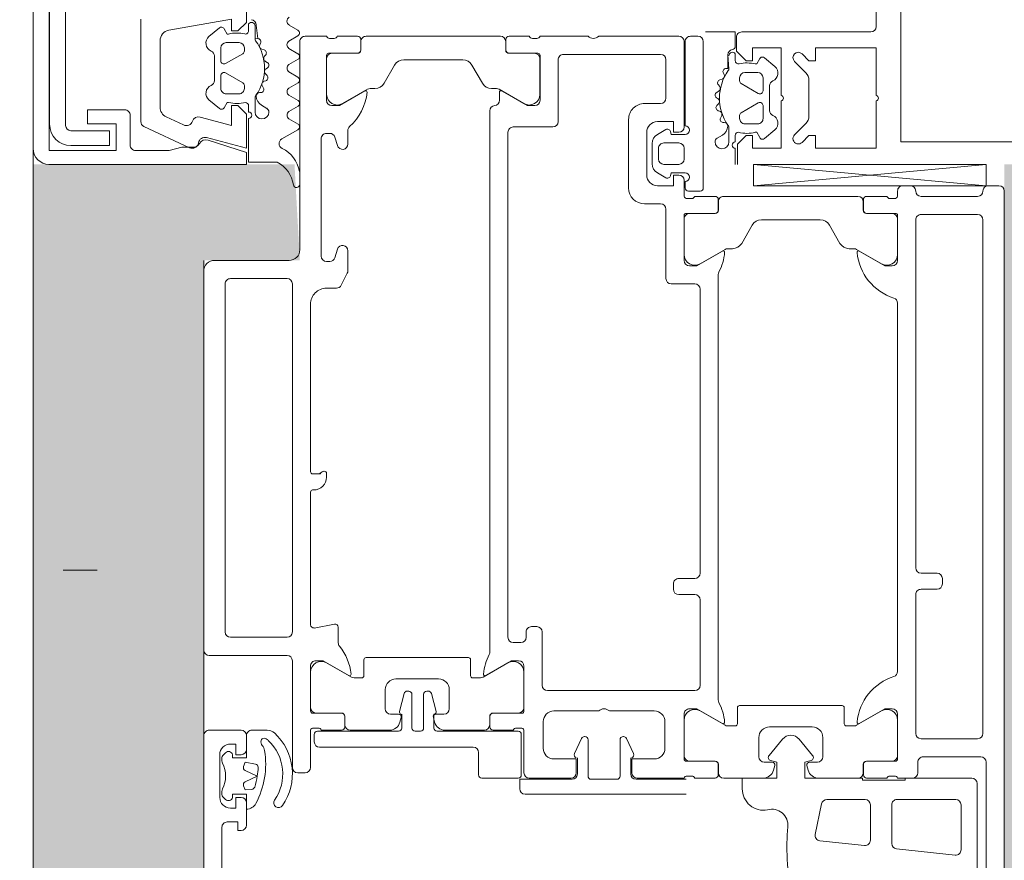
# Model space of a CAD drawing. Header units: millimetres. Extents: x 56389 to 130899, y 36187 to 101460.
# Tile 76 of 134: x 60380 to 60473, y 56264 to 56343. Entities that reach past the tile are written whole.
import ezdxf

# ---------------------------------------------------------------- set-up
doc = ezdxf.new("R2010")
doc.units = ezdxf.units.MM
doc.linetypes.add('ADSK_Штрих', pattern=[3, 2, -1])
doc.linetypes.add('Штрих', pattern=[6.35, 3.175, -3.175])
for name, color, linetype, lineweight in [('Двери', 7, 'Continuous', 9), ('Импосты витража', 7, 'Continuous', 9), ('Обобщенные модели', 7, 'Continuous', 9), ('Штриховка поверхностей', 7, 'Continuous', 9), ('Элементы узлов', 7, 'Continuous', 9)]:
    doc.layers.add(name, color=color, linetype=linetype, lineweight=lineweight)
doc.layers.add('Невидимые линии', color=5, linetype='ADSK_Штрих', lineweight=18, true_color=0x0000ff)

# ---------------------------------------------------------------- blocks, each defined once
blk = doc.blocks.new('АРФ_Дверь_Из_02 - Потолна с минимумом 1000-3843484-ВКК_01_К4_З_ЭОМ_кабель_')
at = {"layer": 'Двери', "color": 254, "true_color": 0xcccccc}
for p, q in [((-988, 64.5), (-988, 65.5)), ((-987.5, 66), (-912.5, 66)), ((-988.002, 42.489), (-990, 64.302)), ((-936.7, 64), (-984.8, 64)), ((-934.5, 63.8), (-934.5, 58.4)), ((-921.1, 64.3), (-934, 64.3)), ((-987, 58.2), (-987, 63.5)), ((-985.3, 63.5), (-985.3, 58.2)), ((-936.2, 58.2), (-936.2, 63.5)), ((-923.5, 63.45), (-932, 63.45)), ((-930, 61.95), (-925.801, 61.95)), ((-930.5, 55.95), (-930.5, 61.45)), ((-925.304, 61.398), (-925.882, 55.898)), ((-951.2, 60.2), (-950.7, 60.2)), ((-951.7, 58.2), (-951.7, 59.7)), ((-950.2, 59.7), (-950.2, 58.2)), ((-988, 56.5), (-988, 57.2)), ((-984.8, 57.7), (-952.2, 57.7)), ((-949.7, 57.7), (-936.7, 57.7)), ((-934, 57.9), (-933, 57.9)), ((-932.5, 57.4), (-932.5, 56)), ((-987, 56), (-987.5, 56)), ((-986.8, 55.283), (-986.8, 55.717)), ((-985.41, 55.8), (-985.41, 53.1)), ((-985.4, 53.09), (-985.4, 55.49)), ((-981, 56), (-985.21, 56)), ((-984.9, 55.99), (-981.557, 55.99)), ((-942.5, 56), (-977, 56)), ((-934.29, 56), (-938.5, 56)), ((-937.943, 55.99), (-934.6, 55.99)), ((-934.1, 55.49), (-934.1, 53.09)), ((-934.09, 53.1), (-934.09, 55.8)), ((-932.7, 55.717), (-932.7, 55.283)), ((-926.379, 55.45), (-930, 55.45)), ((-987, 53.1), (-987, 55)), ((-980.691, 54.49), (-982.033, 52.165)), ((-937.467, 52.165), (-938.809, 54.49)), ((-932.5, 55), (-932.5, 53.1)), ((-985.71, 52.8), (-986.7, 52.8)), ((-986.5, 52.79), (-985.7, 52.79)), ((-933.8, 52.79), (-933, 52.79)), ((-932.8, 52.8), (-933.79, 52.8)), ((-930.5, 49.374), (-930.5, 52.95)), ((-930, 53.45), (-926.694, 53.45)), ((-926.197, 52.898), (-926.637, 48.713)), ((-987, 39.71), (-987, 52.29)), ((-982.1, 51.915), (-982.1, 51.469)), ((-937.4, 51.2), (-937.4, 51.915)), ((-932.5, 52.29), (-932.5, 48.593)), ((-939.3, 41.2), (-939.3, 50.8)), ((-939.1, 51), (-937.6, 51)), ((-982.6, 50.602), (-984.3, 49.621)), ((-934.5, 49), (-936.3, 49)), ((-984.8, 48.755), (-984.8, 43.245)), ((-937.3, 48), (-937.3, 44)), ((-934.641, 48.043), (-936.163, 46.766)), ((-934, 47.75), (-934, 48.5)), ((-927.238, 48.276), (-930.104, 48.885)), ((-933.241, 47.628), (-933.685, 47.509)), ((-936.163, 45.234), (-934.641, 43.957)), ((-933.685, 44.491), (-933.241, 44.372)), ((-934, 43.5), (-934, 44.25)), ((-932.5, 43.407), (-932.5, 39.71)), ((-936.3, 43), (-934.5, 43)), ((-984.3, 42.379), (-982.6, 41.398)), ((-937.6, 41), (-939.1, 41)), ((-937.4, 40.085), (-937.4, 40.8)), ((-982.1, 40.531), (-982.1, 40.085)), ((-982.033, 39.835), (-980.691, 37.51)), ((-938.809, 37.51), (-937.467, 39.835)), ((-987, 37), (-987, 38.9)), ((-986.7, 39.2), (-985.71, 39.2)), ((-985.7, 39.21), (-986.5, 39.21)), ((-985.41, 38.9), (-985.41, 36.2)), ((-985.4, 36.51), (-985.4, 38.91)), ((-979.675, 39.2), (-939.825, 39.2)), ((-934.1, 38.91), (-934.1, 36.51)), ((-934.09, 36.2), (-934.09, 38.9)), ((-933, 39.21), (-933.8, 39.21)), ((-933.79, 39.2), (-932.8, 39.2)), ((-932.5, 38.9), (-932.5, 37)), ((-1002, 37.3), (-1002, 36.6)), ((-987.8, 37.8), (-1001.5, 37.8)), ((-987.5, 36.4), (-987.5, 37.5)), ((-978.8, 37), (-978.8, 34.8)), ((-951.7, 37.5), (-978.3, 37.5)), ((-951.2, 35.5), (-951.2, 37)), ((-949.7, 37), (-949.7, 35.5)), ((-941.2, 37.5), (-949.2, 37.5)), ((-940.7, 23.2), (-940.7, 37)), ((-1001.5, 36.1), (-993.6, 36.1)), ((-1001.5, 36), (-993.5, 36)), ((-990.5, 36), (-991.5, 36)), ((-988.5, 36), (-987, 36)), ((-988.4, 36.1), (-987.8, 36.1)), ((-986.8, 36.283), (-986.8, 36.717)), ((-985.21, 36), (-981, 36)), ((-981.557, 36.01), (-984.9, 36.01)), ((-938.5, 36), (-934.29, 36)), ((-934.6, 36.01), (-937.943, 36.01)), ((-932.7, 36.717), (-932.7, 36.283)), ((-932.5, 36), (-932.5, 31.6)), ((-932.4, 36.2), (-932.4, 31.5)), ((-931, 21.1), (-931, 36.2)), ((-1002, 28), (-1002, 35.5)), ((-992, 35.5), (-992, 34.1)), ((-990, 34.1), (-990, 35.5)), ((-996.2, 34.3), (-999.8, 34.3)), ((-993.26, 34.286), (-992.806, 33.5)), ((-989.194, 33.5), (-988.74, 34.286)), ((-979.3, 34.3), (-985.8, 34.3)), ((-950.2, 35), (-950.7, 35)), ((-935.3, 34.2), (-937.8, 34.2)), ((-1000.3, 33.8), (-1000.3, 24.7)), ((-995.7, 32.3), (-995.7, 33.8)), ((-991.5, 33.6), (-990.5, 33.6)), ((-986.3, 33.8), (-986.3, 32.3)), ((-993, 32.5), (-989, 32.5)), ((-991.94, 33), (-990.06, 33)), ((-938.8, 33.2), (-938.8, 29)), ((-987.8, 30.8), (-994.2, 30.8)), ((-934.805, 31.261), (-936.227, 30.598)), ((-932.9, 31), (-934.4, 31)), ((-936.4, 30.326), (-936.4, 30.3)), ((-936.1, 30), (-932.7, 30)), ((-932.4, 29.7), (-932.4, 27.3)), ((-938.8, 28), (-938.8, 23.8)), ((-1002, 22.5), (-1002, 27)), ((-932.7, 27), (-936.1, 27)), ((-936.4, 26.7), (-936.4, 26.674)), ((-936.227, 26.402), (-934.805, 25.739)), ((-934.4, 26), (-932.9, 26)), ((-932.5, 25.4), (-932.5, 21.5)), ((-999.8, 24.2), (-994, 24.2)), ((-993.5, 23.7), (-993.5, 20)), ((-1001.8, 21.783), (-1001.8, 22.217)), ((-1000.41, 22.3), (-1000.41, 19.6)), ((-996, 22.5), (-1000.21, 22.5)), ((-999.9, 22.49), (-996.557, 22.49)), ((-946.7, 21.7), (-946.7, 22.2)), ((-946.2, 22.7), (-941.2, 22.7)), ((-937.8, 22.8), (-935.3, 22.8)), ((-1002, 19.6), (-1002, 21.5)), ((-1000.4, 19.59), (-1000.4, 21.99)), ((-995.691, 20.99), (-997.033, 18.665)), ((-945.7, 21.2), (-946.2, 21.2)), ((-945.2, 20), (-945.2, 20.7)), ((-938.79, 21), (-943, 21)), ((-942.443, 20.99), (-939.1, 20.99)), ((-938.6, 20.49), (-938.6, 18.09)), ((-938.59, 18.1), (-938.59, 20.8)), ((-937.2, 20.717), (-937.2, 20.283)), ((-933, 21), (-937, 21)), ((-936.9, 20.45), (-936.9, 12.85)), ((-932.8, 20.75), (-936.6, 20.75)), ((-932.5, 17.05), (-932.5, 20.45)), ((-993, 19.5), (-945.7, 19.5)), ((-941.967, 17.165), (-943.309, 19.49)), ((-937, 20), (-937, 18.1)), ((-1002, 6.21), (-1002, 18.79)), ((-1000.71, 19.3), (-1001.7, 19.3)), ((-1001.5, 19.29), (-1000.7, 19.29)), ((-996, 18.7), (-996.762, 18.7)), ((-997.1, 18.415), (-997.1, 17.969)), ((-944.325, 17.8), (-995.005, 17.8)), ((-938.3, 17.79), (-937.5, 17.79)), ((-937.3, 17.8), (-938.29, 17.8)), ((-997.6, 17.102), (-999.3, 16.121)), ((-941.9, 16.2), (-941.9, 16.915)), ((-937, 17.29), (-937, 13.593)), ((-934.9, 16.75), (-932.8, 16.75)), ((-943.8, 6.2), (-943.8, 15.8)), ((-943.6, 16), (-942.1, 16)), ((-935.4, 1.85), (-935.4, 16.25)), ((-999.8, 15.255), (-999.8, 9.745)), ((-939, 14), (-940.8, 14)), ((-941.8, 13), (-941.8, 9)), ((-938.5, 12.75), (-938.5, 13.5)), ((-940.657, 12.033), (-940.657, 11.9)), ((-938.76, 12.771), (-940.434, 12.323)), ((-937.741, 12.628), (-938.185, 12.509)), ((-940.357, 11.6), (-937.2, 11.6)), ((-936.9, 11.3), (-936.9, 10.8)), ((-940.657, 10.2), (-940.657, 10.067)), ((-937.2, 10.5), (-940.357, 10.5)), ((-940.434, 9.777), (-938.76, 9.329)), ((-938.5, 9.55), (-937.2, 9.55)), ((-938.5, 8.5), (-938.5, 9.25)), ((-938.185, 9.491), (-937.741, 9.372)), ((-936.9, 9.25), (-936.9, 1.65)), ((-999.3, 8.879), (-997.6, 7.898)), ((-937, 8.407), (-937, 4.71)), ((-940.8, 8), (-939, 8)), ((-997.1, 7.031), (-997.1, 6.585)), ((-1001.7, 5.7), (-1000.71, 5.7)), ((-1000.7, 5.71), (-1001.5, 5.71)), ((-997.033, 6.335), (-995.691, 4.01)), ((-942.1, 6), (-943.6, 6)), ((-941.9, 5.085), (-941.9, 5.8)), ((-1002, 3.5), (-1002, 5.4)), ((-1000.41, 5.4), (-1000.41, 2.7)), ((-1000.4, 3.01), (-1000.4, 5.41)), ((-943.309, 2.51), (-941.967, 4.835)), ((-993.17, 4.5), (-991.9, 4.5)), ((-981.9, 4.5), (-980.02, 4.5)), ((-979.793, 4.446), (-978.673, 3.875)), ((-938.6, 3.91), (-938.6, 1.51)), ((-938.59, 1.2), (-938.59, 3.9)), ((-937.5, 4.21), (-938.3, 4.21)), ((-938.29, 4.2), (-937.3, 4.2)), ((-937, 3.9), (-937, 2)), ((-1001.8, 2.783), (-1001.8, 3.217)), ((-992.9, 2.801), (-992.9, 2.5)), ((-991.754, 3.522), (-992.546, 3.28)), ((-981.254, 3.28), (-982.046, 3.522)), ((-980.9, 2.5), (-980.9, 2.801)), ((-978.4, 3.429), (-978.4, 2.5)), ((-946.569, 1.357), (-946.936, 3.243)), ((-946.641, 3.6), (-945.182, 3.6)), ((-1002, 0.5), (-1002, 2.5)), ((-1000.21, 2.5), (-996, 2.5)), ((-996.557, 2.51), (-999.9, 2.51)), ((-992.4, 2), (-981.4, 2)), ((-961.05, 2.5), (-960.7, 2.5)), ((-976.9, 1), (-961.2, 1)), ((-959.5, 1.3), (-959.5, 1.2)), ((-959.3, 1), (-946.864, 1)), ((-943, 1), (-938.79, 1)), ((-939.1, 1.01), (-942.443, 1.01)), ((-937.2, 1.717), (-937.2, 1.283)), ((-937, 1), (-933.5, 1)), ((-936.6, 1.35), (-935.9, 1.35)), ((-982, 0), (-1001.5, 0)), ((-933, 0.5), (-933, -0.2)), ((-946.2, -0.7), (-978.8, -0.7)), ((-933.5, -0.7), (-943.5, -0.7)), ((-981, -8), (-981, -1)), ((-979.3, -1.2), (-979.3, -6.5)), ((-945.7, -6.5), (-945.7, -1.2)), ((-944, -1.2), (-944, -8.5)), ((-937, -8.5), (-937, -5.5)), ((-936.5, -5), (-935.2, -5)), ((-930.2, -5), (-928.1, -5)), ((-978.8, -7), (-946.2, -7)), ((-934.883, -6.97), (-934.641, -7.212)), ((-934.429, -7.3), (-934.131, -7.3)), ((-931.269, -7.3), (-930.971, -7.3)), ((-930.759, -7.212), (-930.517, -6.97)), ((-927.9, -7.3), (-915, -7.3)), ((-934.7, -7.5), (-930.7, -7.5)), ((-944.5, -9), (-980, -9)), ((-818.5, -9), (-936.5, -9))]:
    blk.add_line(p, q, dxfattribs=at)
at = {"layer": 'Двери', "color": 254, "true_color": 0xcccccc, "flags": 128}
for points in [[(-990, 42.489), (-990, 64.302), (-988.002, 64.302), (-988.002, 42.489), (-990, 42.489), (-988.002, 64.302)], [(-932.5, 62.95), (-932.5, 56.7), (-932.3, 56.7), (-932.3, 52.7), (-932.5, 52.7), (-932.5, 47.3), (-934, 47.3), (-934.158, 47.891)], [(-981.881, 52.407), (-980.5, 54.8), (-980.5, 55.5)], [(-939, 55.5), (-939, 54.8), (-937.618, 52.407)], [(-934.158, 44.109), (-934, 44.7), (-932.5, 44.7), (-932.5, 41.45), (-931.5, 41.45)], [(-980.5, 36.5), (-980.5, 37.2), (-981.881, 39.593)], [(-937.618, 39.593), (-939, 37.2), (-939, 36.5)], [(-992.8, 36.1), (-992.8, 34.8), (-993.078, 34.726)], [(-988.922, 34.726), (-989.2, 34.8), (-989.2, 36.1)], [(-993, 35.5), (-993, 35), (-994, 35), (-994, 33.5)], [(-988, 33.5), (-988, 35), (-989, 35), (-989, 35.5)], [(-933, 31.1), (-934.3, 31.1), (-934.3, 33.2)], [(-934.3, 23.8), (-934.3, 25.9), (-933, 25.9)], [(-932.4, 25.5), (-932.4, 20.6), (-931.5, 20.6)], [(-996.881, 18.907), (-995.5, 21.3), (-995.5, 22)], [(-943.5, 20.5), (-943.5, 19.8), (-942.118, 17.407)], [(-937.2, 12.55), (-938.5, 12.55), (-938.511, 12.613)], [(-995.5, 3), (-995.5, 3.7), (-996.881, 6.093)], [(-942.118, 4.593), (-943.5, 2.2), (-943.5, 1.5)], [(-961, 1.2), (-961, 1.817), (-961.191, 2.091), (-961.25, 2.3)], [(-936.998, -3.064), (-936.998, -3.15), (-936.998, -4.5)], [(-936.5, -5), (-934.4, -5), (-934.4, -6.3), (-934.7, -6.3)], [(-934.7, -5.5), (-934.7, -6), (-935.7, -6), (-935.7, -6.5)], [(-930.7, -6.3), (-931, -6.3), (-931, -5), (-929.6, -5)], [(-929.7, -6.5), (-929.7, -6), (-930.7, -6), (-930.7, -5.5)], [(-927.6, -5.5), (-927.6, -5.8), (-928.4, -5.8), (-928.4, -6.8)]]:
    blk.add_lwpolyline(points, dxfattribs=at)
for points in [[(-933.828, -4.154), (-934, -5.129), (-933.602, -5.274), (-934, -5.129)], [(-933.227, -5.119), (-932.7, -3.988), (-932.173, -5.119), (-932.7, -3.988)], [(-931.798, -5.274), (-931.4, -5.129), (-931.456, -4.492), (-931.4, -5.129)]]:
    blk.add_lwpolyline(points, close=True, dxfattribs=at)
at = {"layer": 'Двери', "color": 254, "true_color": 0xcccccc}
for centre, radius, start, end in [((-987.5, 65.5), 0.5, 90, 180), ((-987.5, 64.5), 0.5, 180, 270), ((-987.5, 63.5), 0.5, 0, 90), ((-984.8, 63.5), 0.5, 90, 180), ((-936.7, 63.5), 0.5, 0, 90), ((-934, 63.8), 0.5, 90, 180), ((-932, 62.95), 0.5, 90, 180), ((-930, 61.45), 0.5, 90, 180), ((-925.801, 61.45), 0.5, 354, 90), ((-951.2, 59.7), 0.5, 90, 180), ((-950.7, 59.7), 0.5, 0, 90), ((-987.5, 58.2), 0.5, 270, 0), ((-984.8, 58.2), 0.5, 180, 270), ((-952.2, 58.2), 0.5, 270, 0), ((-949.7, 58.2), 0.5, 180, 270), ((-936.7, 58.2), 0.5, 270, 0), ((-934, 58.4), 0.5, 180, 270), ((-987.5, 57.2), 0.5, 90, 180), ((-933, 57.4), 0.5, 0, 90), ((-987.5, 56.5), 0.5, 180, 270), ((-987.1, 55.717), 0.3, 0, 70.52878), ((-985.21, 55.8), 0.2, 90, 180), ((-984.9, 55.49), 0.5, 90, 180), ((-982.238, 57.177), 5, 275.62258, 342.25158), ((-981.557, 54.99), 1, 330, 90), ((-981, 55.5), 0.5, 0, 90), ((-977, 55.5), 0.5, 90, 162.25158), ((-942.5, 55.5), 0.5, 17.74842, 90), ((-937.262, 57.177), 5, 197.74842, 264.37742), ((-938.5, 55.5), 0.5, 90, 180), ((-937.943, 54.99), 1, 90, 210), ((-934.6, 55.49), 0.5, 0, 90), ((-934.29, 55.8), 0.2, 0, 90), ((-932.4, 55.717), 0.3, 109.47122, 180), ((-930, 55.95), 0.5, 180, 270), ((-926.379, 55.95), 0.5, 270, 354), ((-987.1, 55.283), 0.3, 289.47122, 0), ((-932.4, 55.283), 0.3, 180, 250.52878), ((-986.7, 53.1), 0.3, 180, 270), ((-986.5, 52.29), 0.5, 90, 180), ((-985.71, 53.1), 0.3, 270, 0), ((-985.7, 53.09), 0.3, 270, 0), ((-933.8, 53.09), 0.3, 180, 270), ((-933.79, 53.1), 0.3, 180, 270), ((-933, 52.29), 0.5, 0, 90), ((-932.8, 53.1), 0.3, 270, 0), ((-930, 52.95), 0.5, 90, 180), ((-926.694, 52.95), 0.5, 354, 90), ((-981.6, 51.915), 0.5, 150, 180), ((-981.762, 52.338), 0.138, 150, 275.62258), ((-937.738, 52.338), 0.138, 264.37742, 30), ((-937.9, 51.915), 0.5, 0, 30), ((-983.1, 51.469), 1, 300, 0), ((-939.1, 50.8), 0.2, 90, 180), ((-937.6, 51.2), 0.2, 270, 0), ((-983.8, 48.755), 1, 120, 180), ((-936.3, 48), 1, 90, 180), ((-934.5, 48.5), 0.5, 0, 90), ((-930, 49.374), 0.5, 180, 258), ((-934.448, 47.813), 0.3, 14.99508, 130), ((-933.5, 48.593), 1, 285, 360), ((-927.134, 48.765), 0.5, 258, 354), ((-933.75, 47.75), 0.25, 180, 285), ((-935.52, 46), 1, 130, 230), ((-926.349, 70.622), 25, 273.21628, 283.53096), ((-928.09, 44.225), 1.5, 84.60477, 195.68874), ((-926.069, 65.63), 20, 264.60477, 273.21628), ((-933.75, 44.25), 0.25, 75, 180), ((-933.5, 43.407), 1, 0, 75), ((-936.3, 44), 1, 180, 270), ((-934.448, 44.187), 0.3, 230, 345.00492), ((-934.5, 43.5), 0.5, 270, 0), ((-931.5, 43.45), 2, 270, 10.65041), ((-983.8, 43.245), 1, 180, 240), ((-983.1, 40.531), 1, 0, 60), ((-939.1, 41.2), 0.2, 180, 270), ((-937.6, 40.8), 0.2, 0, 90), ((-986.5, 39.71), 0.5, 180, 270), ((-981.6, 40.085), 0.5, 180, 210), ((-981.762, 39.662), 0.138, 84.67141, 210), ((-982.213, 34.821), 5, 62.5097, 84.67141), ((-937.287, 34.821), 5, 95.32859, 117.4903), ((-937.738, 39.662), 0.138, 330, 95.32859), ((-937.9, 40.085), 0.5, 330, 0), ((-933, 39.71), 0.5, 270, 0), ((-986.7, 38.9), 0.3, 90, 180), ((-985.71, 38.9), 0.3, 0, 90), ((-985.7, 38.91), 0.3, 0, 90), ((-979.675, 39.7), 0.5, 242.5097, 270), ((-939.825, 39.7), 0.5, 270, 297.4903), ((-933.8, 38.91), 0.3, 90, 180), ((-933.79, 38.9), 0.3, 90, 180), ((-932.8, 38.9), 0.3, 0, 90), ((-1001.5, 37.3), 0.5, 90, 180), ((-987.8, 37.5), 0.3, 0, 90), ((-987.1, 36.717), 0.3, 0, 70.52878), ((-981.557, 37.01), 1, 270, 30), ((-978.3, 37), 0.5, 90, 180), ((-951.7, 37), 0.5, 0, 90), ((-949.2, 37), 0.5, 90, 180), ((-941.2, 37), 0.5, 0, 90), ((-937.943, 37.01), 1, 150, 270), ((-932.4, 36.717), 0.3, 109.47122, 180), ((-1001.5, 36.6), 0.5, 180, 270), ((-1001.5, 35.5), 0.5, 90, 180), ((-993.2, 36.1), 0.4, 0, 180), ((-993.5, 35.5), 0.5, 0, 90), ((-991.5, 35.5), 0.5, 90, 180), ((-990.5, 35.5), 0.5, 0, 90), ((-988.8, 36.1), 0.4, 0, 180), ((-988.5, 35.5), 0.5, 90, 180), ((-987.8, 36.4), 0.3, 270, 0), ((-987.1, 36.283), 0.3, 289.47122, 0), ((-985.21, 36.2), 0.2, 180, 270), ((-984.9, 36.51), 0.5, 180, 270), ((-981, 36.5), 0.5, 270, 0), ((-938.5, 36.5), 0.5, 180, 270), ((-934.6, 36.51), 0.5, 270, 0), ((-934.29, 36.2), 0.2, 270, 0), ((-932.4, 36.283), 0.3, 180, 250.52878), ((-950.7, 35.5), 0.5, 180, 270), ((-950.2, 35.5), 0.5, 270, 0), ((-999.8, 33.8), 0.5, 90, 180), ((-996.2, 33.8), 0.5, 0, 90), ((-993, 34.436), 0.3, 105, 210), ((-989, 34.436), 0.3, 330, 75), ((-985.8, 33.8), 0.5, 90, 180), ((-979.3, 34.8), 0.5, 270, 0), ((-937.8, 33.2), 1, 90, 180), ((-935.3, 33.2), 1, 0, 90), ((-993, 33.5), 1, 180, 270), ((-991.94, 34), 1, 210, 270), ((-991.5, 34.1), 0.5, 180, 270), ((-990.5, 34.1), 0.5, 270, 0), ((-990.06, 34), 1, 270, 330), ((-989, 33.5), 1, 270, 0), ((-994.2, 32.3), 1.5, 180, 270), ((-987.8, 32.3), 1.5, 270, 0), ((-933, 31.6), 0.5, 270, 0), ((-932.9, 31.5), 0.5, 270, 360), ((-936.1, 30.326), 0.3, 115, 180), ((-934.679, 30.989), 0.3, 21.71176, 115), ((-936.1, 30.3), 0.3, 180, 270), ((-932.7, 29.7), 0.3, 0, 90), ((-938.275, 28.5), 0.725, 136.39718, 223.60282), ((-1002.525, 27.5), 0.725, 316.39718, 43.60282), ((-936.1, 26.7), 0.3, 90, 180), ((-932.7, 27.3), 0.3, 270, 360), ((-936.1, 26.674), 0.3, 180, 245), ((-934.679, 26.011), 0.3, 245, 338.28824), ((-933, 25.4), 0.5, 360, 90), ((-932.9, 25.5), 0.5, 0, 90), ((-999.8, 24.7), 0.5, 180, 270), ((-994, 23.7), 0.5, 360, 90), ((-941.2, 23.2), 0.5, 270, 0), ((-937.8, 23.8), 1, 180, 270), ((-935.3, 23.8), 1, 270, 0), ((-1002.1, 22.217), 0.3, 0, 70.52878), ((-1000.21, 22.3), 0.2, 90, 180), ((-999.9, 21.99), 0.5, 90, 180), ((-996.557, 21.49), 1, 330, 90), ((-996, 22), 0.5, 0, 90), ((-946.2, 22.2), 0.5, 90, 180), ((-1002.1, 21.783), 0.3, 289.47122, 360), ((-946.2, 21.7), 0.5, 180, 270), ((-933, 21.5), 0.5, 270, 0), ((-945.7, 20.7), 0.5, 0, 90), ((-943, 20.5), 0.5, 90, 180), ((-942.443, 19.99), 1, 90, 210), ((-939.1, 20.49), 0.5, 0, 90), ((-938.79, 20.8), 0.2, 0, 90), ((-936.9, 20.717), 0.3, 109.47122, 180), ((-936.6, 20.45), 0.3, 90, 180), ((-932.8, 20.45), 0.3, 0, 90), ((-931.5, 21.1), 0.5, 270, 360), ((-1001.7, 19.6), 0.3, 180, 270), ((-1000.71, 19.6), 0.3, 270, 0), ((-1000.7, 19.59), 0.3, 270, 0), ((-993, 20), 0.5, 180, 270), ((-945.7, 20), 0.5, 270, 0), ((-936.9, 20.283), 0.3, 180, 250.52878), ((-1001.5, 18.79), 0.5, 90, 180), ((-996.6, 18.415), 0.5, 150, 180), ((-996.762, 18.838), 0.138, 150, 270), ((-996, 18.2), 0.5, 5.73917, 90), ((-998.1, 17.969), 1, 300, 0), ((-995.005, 18.3), 0.5, 185.73917, 270), ((-944.325, 17.3), 0.5, 62.5097, 90), ((-941.787, 22.179), 5, 242.5097, 264.67141), ((-938.3, 18.09), 0.3, 180, 270), ((-938.29, 18.1), 0.3, 180, 270), ((-937.5, 17.29), 0.5, 0, 90), ((-937.3, 18.1), 0.3, 270, 0), ((-942.238, 17.338), 0.138, 264.67141, 30), ((-942.4, 16.915), 0.5, 0, 30), ((-934.9, 16.25), 0.5, 90, 180), ((-932.8, 17.05), 0.3, 270, 0), ((-998.8, 15.255), 1, 120, 180), ((-943.6, 15.8), 0.2, 90, 180), ((-942.1, 16.2), 0.2, 270, 0), ((-940.8, 13), 1, 90, 180), ((-939, 13.5), 0.5, 0, 90), ((-938, 13.593), 1, 285, 360), ((-940.357, 12.033), 0.3, 105, 180), ((-938.708, 12.578), 0.2, 10, 105), ((-938.25, 12.75), 0.25, 180, 285), ((-937.2, 12.85), 0.3, 270, 0), ((-940.357, 11.9), 0.3, 180, 270), ((-937.2, 11.3), 0.3, 360, 90), ((-940.357, 10.2), 0.3, 90, 180), ((-937.2, 10.8), 0.3, 270, 0), ((-998.8, 9.745), 1, 180, 240), ((-940.357, 10.067), 0.3, 180, 255), ((-938.708, 9.522), 0.2, 255, 350), ((-938.25, 9.25), 0.25, 75, 180), ((-938, 8.407), 1, 0, 75), ((-937.2, 9.25), 0.3, 0, 90), ((-940.8, 9), 1, 180, 270), ((-939, 8.5), 0.5, 270, 0), ((-998.1, 7.031), 1, 0, 60), ((-996.6, 6.585), 0.5, 180, 210), ((-1001.5, 6.21), 0.5, 180, 270), ((-1001.7, 5.4), 0.3, 90, 180), ((-1000.71, 5.4), 0.3, 0, 90), ((-1000.7, 5.41), 0.3, 0, 90), ((-996.762, 6.162), 0.138, 84.08012, 210), ((-997.263, 1.326), 5, 41.9139, 84.08012), ((-943.6, 6.2), 0.2, 180, 270), ((-942.1, 5.8), 0.2, 0, 90), ((-993.17, 5), 0.5, 221.9139, 270), ((-941.718, -0.172), 5, 96.14068, 129.03639), ((-942.238, 4.662), 0.138, 330, 96.14068), ((-942.4, 5.085), 0.5, 330, 0), ((-937.5, 4.71), 0.5, 270, 360), ((-996.557, 3.51), 1, 270, 30), ((-991.9, 4), 0.5, 287, 90), ((-981.9, 4), 0.5, 90, 253), ((-980.02, 4), 0.5, 63, 90), ((-978.9, 3.429), 0.5, 0, 63), ((-945.182, 4.1), 0.5, 270, 309.03639), ((-938.3, 3.91), 0.3, 90, 180), ((-938.29, 3.9), 0.3, 90, 180), ((-937.3, 3.9), 0.3, 360, 90), ((-1002.1, 3.217), 0.3, 0, 70.52878), ((-1002.1, 2.783), 0.3, 289.47122, 0), ((-999.9, 3.01), 0.5, 180, 270), ((-996, 3), 0.5, 270, 0), ((-992.4, 2.801), 0.5, 107, 180), ((-981.4, 2.801), 0.5, 0, 73), ((-946.641, 3.3), 0.3, 90, 191), ((-1000.21, 2.7), 0.2, 180, 270), ((-992.4, 2.5), 0.5, 180, 270), ((-981.4, 2.5), 0.5, 270, 0), ((-976.9, 2.5), 1.5, 180, 270), ((-961.05, 2.3), 0.2, 90, 180), ((-961.05, 2.233), 0.2, 180, 225), ((-961.2, 1.817), 0.2, 360, 45), ((-960.7, 1.3), 1.2, 0, 90), ((-942.443, 2.01), 1, 150, 270), ((-936.9, 1.717), 0.3, 109.47122, 180), ((-935.9, 1.85), 0.5, 270, 360), ((-961.2, 1.2), 0.2, 270, 360), ((-959.3, 1.2), 0.2, 180, 270), ((-946.864, 1.3), 0.3, 270, 11), ((-943, 1.5), 0.5, 180, 270), ((-939.1, 1.51), 0.5, 270, 0), ((-938.79, 1.2), 0.2, 270, 360), ((-936.9, 1.283), 0.3, 180, 250.52878), ((-936.6, 1.65), 0.3, 180, 270), ((-933.5, 0.5), 0.5, 0, 90), ((-1001.5, 0.5), 0.5, 180, 270), ((-982, -1), 1, 0, 90), ((-978.8, -1.2), 0.5, 90, 180), ((-946.2, -1.2), 0.5, 0, 90), ((-943.5, -1.2), 0.5, 90, 180), ((-932.906, -5.887), 5.187, 55.1415, 137.60993), ((-933.5, -0.2), 0.5, 270, 0), ((-932.906, -5.887), 4.287, 55.1415, 136.83804), ((-930.198, -2), 0.45, 235.1415, 55.1415), ((-935.998, -3.064), 1, 137.60993, 180), ((-931.7, -3.29), 5.3, 178.48958, 180), ((-935.944, -3.345), 0.3, 153.11071, 257.31084), ((-935.23, -3.707), 1.1, 136.83804, 153.11071), ((-935.9, -3.15), 0.5, 257.31084, 310.66019), ((-934.923, -4.288), 1, 99.15424, 130.66019), ((-933.825, -11.1), 7.9, 62.13582, 99.15424), ((-936.5, -4.5), 0.5, 180, 270), ((-933.533, -4.206), 0.3, 87.57184, 170), ((-933.533, -4.206), 0.3, 87.57184, 170), ((-933.825, -11.1), 7.2, 81.01148, 87.57184), ((-933.825, -11.1), 7.2, 81.01148, 87.57184), ((-933.825, -11.1), 7.2, 72.54021, 81.01148), ((-933.825, -11.1), 7.2, 72.54021, 81.01148), ((-931.755, -4.518), 0.3, 5, 72.54021), ((-931.755, -4.518), 0.3, 5, 72.54021), ((-930.6, -5), 1, 0, 62.13582), ((-936.5, -5.5), 0.5, 90, 180), ((-935.2, -5.5), 0.5, 0, 90), ((-933.499, -4.992), 0.3, 250, 335), ((-933.499, -4.992), 0.3, 250, 335), ((-931.901, -4.992), 0.3, 205, 290), ((-931.901, -4.992), 0.3, 205, 290), ((-930.2, -5.5), 0.5, 90, 180), ((-928.1, -5.5), 0.5, 0, 90), ((-934.6, -6.687), 0.4, 104.47751, 225), ((-930.8, -6.687), 0.4, 315, 75.52249), ((-978.8, -6.5), 0.5, 180, 270), ((-946.2, -6.5), 0.5, 270, 0), ((-934.7, -6.5), 1, 180, 270), ((-934.429, -7), 0.3, 225, 270), ((-934.131, -6.8), 0.5, 270, 297.48933), ((-932.7, -9.55), 2.6, 62.51067, 117.48933), ((-931.269, -6.8), 0.5, 242.51067, 270), ((-930.971, -7), 0.3, 270, 315), ((-930.7, -6.5), 1, 270, 0), ((-927.9, -6.8), 0.5, 180, 270), ((-980, -8), 1, 180, 270), ((-944.5, -8.5), 0.5, 270, 0), ((-936.5, -8.5), 0.5, 180, 270)]:
    blk.add_arc(centre, radius, start, end, dxfattribs=at)
at = {"layer": 'Невидимые линии', "color": 254, "linetype": 'Штрих', "true_color": 0xccccff}
blk.add_line((-952, -19), (-952, -24.993), dxfattribs=at)
at = {"layer": 'Элементы узлов', "color": 254, "true_color": 0xcccccc}
blk.add_line((981, -9), (-981, -9), dxfattribs=at)
blk = doc.blocks.new('Rectangular Mullion - HI_CovCap-20mm_Mull-105mm-V46-ВКК_01_К4_З_ЭОМ_кабель_')
at = {"layer": 'Элементы узлов', "color": 254, "true_color": 0xcccccc}
for p, q in [((22.9, 136), (22.9, 59.396)), ((12.6, 41.4), (12.6, 53.5)), ((15.361, 46.346), (16.421, 47.407)), ((17.128, 47.7), (20.472, 47.7)), ((21.179, 47.407), (22.239, 46.346)), ((15.02, 43.541), (15.837, 44.514)), ((21.764, 44.513), (22.58, 43.541)), ((16.9, 43.4), (18.1, 43.4)), ((17.65, 43.999), (19.951, 43.999)), ((19.5, 43.4), (20.7, 43.4)), ((16.4, 41.7), (16.4, 42.9)), ((18.36, 42.95), (17.436, 41.35)), ((20.164, 41.35), (19.24, 42.95)), ((21.2, 42.9), (21.2, 41.7)), ((14.64, 40.799), (15.291, 40.799)), ((17.176, 41.2), (16.9, 41.2)), ((20.7, 41.2), (20.424, 41.2)), ((22.295, 40.799), (22.9, 40.799)), ((23.5, 40.799), (25, 40.799)), ((16.456, 39.677), (16.594, 39.747)), ((21.07, 39.622), (21.078, 39.766)), ((22.9, 40.199), (21.616, 40.199)), ((17.02, 39.557), (17.073, 39.357)), ((17.564, 39.212), (17.671, 39.308)), ((18.156, 39.231), (18.256, 39.058)), ((18.767, 39.045), (18.846, 39.166)), ((19.334, 39.217), (19.476, 39.076)), ((19.973, 39.195), (20.018, 39.332)), ((20.476, 39.508), (20.662, 39.401)), ((22.272, 39.587), (22.554, 39.099)), ((11.963, -0.985), (12.438, -0.173)), ((12.956, -0.174), (13.454, -1.028)), ((14.137, -1.029), (14.638, -0.173)), ((15.156, -0.172), (15.654, -1.019)), ((16.341, -1.029), (16.838, -0.174)), ((17.356, -0.172), (17.854, -1.019)), ((18.534, -1.019), (19.035, -0.172)), ((19.552, -0.172), (20.05, -1.019)), ((20.732, -1.019), (21.235, -0.172)), ((21.754, -0.176), (22.626, -1.698)), ((13.794, -3.747), (13.656, -3.677)), ((14.273, -3.357), (14.22, -3.558)), ((14.871, -3.308), (14.764, -3.212)), ((15.456, -3.058), (15.356, -3.232)), ((16.046, -3.166), (15.967, -3.045)), ((16.676, -3.076), (16.534, -3.217)), ((17.218, -3.332), (17.173, -3.195)), ((17.862, -3.401), (17.676, -3.508)), ((18.278, -3.766), (18.27, -3.622)), ((19.754, -3.099), (19.472, -3.587)), ((18.816, -4.199), (20.1, -4.199)), ((12.491, -4.799), (11.84, -4.799)), ((14.376, -5.2), (14.1, -5.2)), ((15.56, -6.95), (14.636, -5.35)), ((17.364, -5.35), (16.44, -6.95)), ((17.9, -5.2), (17.624, -5.2)), ((20.1, -4.799), (19.495, -4.799)), ((13.6, -5.7), (13.6, -6.9)), ((18.4, -6.9), (18.4, -5.7)), ((13.037, -8.514), (12.22, -7.541)), ((14.1, -7.4), (15.3, -7.4)), ((17.151, -7.999), (14.849, -7.999)), ((16.7, -7.4), (17.9, -7.4)), ((19.78, -7.541), (18.963, -8.514)), ((21.312, -10.889), (20.551, -12.523)), ((21.452, -14.611), (23.444, -10.341)), ((19.644, -13.1), (13.42, -13.1)), ((11.389, -14.9), (20.999, -14.9)), ((20.4, -15.9), (23.2, -15.9)), ((21.35, -21.946), (-21.35, -21.946)), ((-21.25, -23.446), (21.25, -23.446))]:
    blk.add_line(p, q, dxfattribs=at)
at = {"layer": 'Элементы узлов', "color": 254, "true_color": 0xcccccc, "flags": 128}
for points in [[(22.9, 61), (22.9, 57.792), (22.9, 56.3), (11.198, 56.3), (-11.198, 56.3), (-22.9, 56.3), (-22.9, 57.792), (-22.9, 61)], [(12.1, 54), (11.198, 54), (6.5, 54)], [(18.55, 54), (14.1, 54), (14.1, 48.3), (15.3, 48.3), (15.3, 47.7), (14.654, 47.054)], [(22.946, 47.054), (22.3, 47.7), (22.3, 48.3), (23.5, 48.3), (23.5, 54), (19.05, 54)], [(18.55, 45.1), (14.1, 45.1), (14.1, 42.4), (15.3, 42.4), (15.3, 41.8), (14.4, 40.9), (13.1, 40.9)], [(25, 41), (23.1, 41), (22.3, 41.8), (22.3, 42.4), (23.5, 42.4), (23.5, 45.1), (19.05, 45.1)], [(15.6, 42.672), (15.6, 42.799), (15.1, 43.088)], [(22.5, 43.088), (22, 42.799), (22, 42.672)], [(12.6, 38), (12.6, 40.799), (13.954, 40.799)], [(16.048, 40.199), (14.748, 40.099), (16.02, 40.099), (16.02, 39.944)], [(24.8, -2.109), (24.8, -4.799), (20.7, -4.799)], [(12.03, -4.199), (13.248, -4.199), (13.22, -3.944), (11.948, -4.099)], [(12.436, -12.274), (11.4, -6.4), (12.5, -6.4), (12.5, -5.8), (11.7, -5), (-11.7, -5), (-12.5, -5.8), (-12.5, -6.4), (-11.4, -6.4), (-12.436, -12.274)], [(22.497, -8.745), (23.5, -5), (20.3, -5), (19.5, -5.8), (19.5, -6.4), (21.365, -6.4), (20.576, -9.345)], [(22.734, -8.584), (23.899, -5), (25, -5), (25, -23.501)], [(12.3, -7.088), (12.8, -6.799), (12.8, -6.672)], [(19.2, -6.672), (19.2, -6.799), (19.7, -7.088)], [(23.7, -15.4), (23.7, -12.244), (23.4, -11.062), (23.4, -10.012)], [(-19.9, -16.4), (-19.9, -19.9), (-21.2, -19.9), (-21.2, -17.2), (-23.7, -17.2), (-23.7, -23.5), (23.7, -23.5), (23.7, -17.2), (21.2, -17.2), (21.2, -19.9), (19.9, -19.9), (19.9, -16.4)], [(23.25, -21.446), (23.25, -17.846), (21.85, -17.846), (21.85, -21.446)]]:
    blk.add_lwpolyline(points, dxfattribs=at)
at = {"layer": 'Элементы узлов', "color": 254, "true_color": 0xcccccc}
for centre, radius, start, end in [((12.1, 53.5), 0.5, 0, 90), ((18.8, 53.944), 0.256, 12.68038, 167.31962), ((15.007, 46.7), 0.5, 135, 315), ((17.128, 46.7), 1, 90, 135), ((20.472, 46.7), 1, 45, 90), ((22.593, 46.7), 0.5, 225, 45), ((18.8, 45.044), 0.256, 12.68038, 167.31962), ((16.449, 43.999), 0.8, 22.62277, 139.99694), ((17.65, 44.499), 0.5, 202.62086, 270.00119), ((19.951, 44.499), 0.5, 270.00034, 337.37761), ((21.151, 43.999), 0.8, 39.99668, 157.38439), ((15.25, 43.348), 0.3, 139.98868, 240.00171), ((16.9, 42.9), 0.5, 90.00918, 179.99082), ((18.1, 43.1), 0.3, 330.00269, 90.00128), ((19.5, 43.1), 0.3, 89.99358, 210.00244), ((20.7, 42.9), 0.5, 359.98992, 90.01008), ((22.35, 43.348), 0.3, 300.00493, 39.98969), ((18.644, 41.886), 3.144, 165.517, 193.19753), ((18.96, 41.886), 3.14, 345.49788, 14.50212), ((16.9, 41.7), 0.5, 180.00904, 269.99096), ((20.7, 41.7), 0.5, 269.98974, 0.01026), ((13.1, 41.4), 0.5, 180, 270), ((13.954, 40.499), 0.3, 7.1885, 89.99701), ((14.83, 40.529), 0.33, 125.09006, 269.99998), ((15.291, 41.099), 0.3, 270, 13.19753), ((17.176, 41.5), 0.3, 269.98935, 330.005), ((20.424, 41.5), 0.3, 209.99356, 270.01209), ((22.3, 41.099), 0.3, 180.01852, 269.09479), ((23.2, 40.799), 0.3, 180, 0), ((14.748, 40.599), 0.5, 187.17367, 270.00885), ((16.32, 39.944), 0.3, 180.01117, 296.99101), ((16.048, 39.899), 0.3, 54.15879, 90), ((18.8, 43.709), 4.4, 234.15879, 305.07788), ((16.73, 39.48), 0.3, 15.00147, 116.99683), ((21.416, 39.748), 0.339, 89.17829, 176.99749), ((21.616, 39.699), 0.5, 90, 125.07788), ((21.406, 39.087), 1, 30.00227, 89.17284), ((22.9, 39.549), 0.65, 270, 90), ((17.363, 39.435), 0.3, 194.99548, 312.00284), ((17.882, 39.073), 0.316, 30.00259, 131.99738), ((18.516, 39.208), 0.3, 210.00025, 326.99854), ((19.111, 38.994), 0.316, 44.99099, 147.01044), ((19.688, 39.288), 0.3, 225.00054, 342.0009), ((20.318, 39.234), 0.316, 60.00703, 161.99669), ((20.798, 39.636), 0.272, 240.01099, 356.9853), ((22.9, 39.299), 0.4, 209.99374, 270.00001), ((12.697, -0.325), 0.3, 30.23147, 149.65543), ((14.897, -0.324), 0.3, 30.46538, 149.65513), ((17.097, -0.324), 0.3, 30.46537, 149.85519), ((19.293, -0.324), 0.3, 30.46536, 149.41133), ((21.493, -0.325), 0.3, 29.83515, 149.28464), ((26.143, -2.91), 2.911, 99.54546, 154.63631), ((27.331, -3.432), 2.856, 98.35666, 152.40789), ((26.872, -0.31), 0.3, 278.35666, 90.0978), ((11.592, -0.796), 0.416, 208.43199, 333.04587), ((13.796, -0.786), 0.419, 215.30012, 324.53347), ((16.001, -0.765), 0.43, 216.17656, 322.15635), ((18.194, -0.781), 0.415, 215.01205, 324.98795), ((20.391, -0.779), 0.417, 215.13204, 324.86796), ((23.06, -1.449), 0.5, 209.83515, 334.63631), ((13.52, -3.944), 0.3, 63.00899, 179.98883), ((16, -7.709), 4.4, 54.92212, 125.84121), ((13.93, -3.48), 0.3, 243.00317, 344.99853), ((14.563, -3.435), 0.3, 47.99716, 165.00452), ((15.082, -3.073), 0.316, 228.00262, 329.99741), ((15.716, -3.208), 0.3, 33.00146, 149.99975), ((16.311, -2.994), 0.316, 212.98956, 315.00901), ((16.888, -3.288), 0.3, 17.9991, 134.99946), ((17.518, -3.234), 0.316, 198.00331, 299.99297), ((17.998, -3.636), 0.272, 3.0147, 119.98901), ((18.606, -3.087), 1, 270.82716, 329.99773), ((20.1, -3.299), 0.4, 89.99999, 150.00626), ((20.1, -3.549), 0.65, 270, 90), ((11.947, -4.599), 0.5, 89.99115, 172.82633), ((12.03, -4.529), 0.33, 90.00002, 234.90994), ((13.248, -3.899), 0.3, 270, 305.84121), ((18.616, -3.748), 0.339, 183.00251, 270.82171), ((18.816, -3.699), 0.5, 234.92212, 270), ((20.4, -4.799), 0.3, 0, 180), ((12.491, -5.099), 0.3, 346.80247, 90), ((15.844, -5.886), 3.144, 166.80247, 194.483), ((14.1, -5.7), 0.5, 90.00904, 179.99096), ((14.376, -5.5), 0.3, 29.995, 90.01065), ((17.624, -5.5), 0.3, 89.98791, 150.00644), ((17.9, -5.7), 0.5, 359.98974, 90.01026), ((19.5, -5.099), 0.3, 90.90521, 179.98148), ((16.16, -5.886), 3.14, 345.49788, 14.50212), ((12.45, -7.348), 0.3, 119.99829, 220.01132), ((14.1, -6.9), 0.5, 180.00918, 269.99082), ((15.3, -7.1), 0.3, 269.99872, 29.99731), ((16.7, -7.1), 0.3, 149.99756, 270.00642), ((17.9, -6.9), 0.5, 269.98992, 0.01008), ((19.55, -7.348), 0.3, 320.01031, 59.99507), ((14.849, -8.499), 0.5, 89.99881, 157.37914), ((17.151, -8.499), 0.5, 22.62239, 89.99966), ((13.649, -7.999), 0.8, 220.00306, 337.37723), ((18.351, -7.999), 0.8, 202.61561, 320.00332), ((23.076, -8.9), 0.6, 165, 261.55829), ((23.4, -8.8), 0.7, 162, 239.99829), ((21.155, -9.5), 0.6, 165, 251.18075), ((20.768, -10.636), 0.6, 335, 71.18075), ((22.9, -10.087), 0.6, 335, 81.55829), ((22.7, -10.012), 0.7, 0, 59.99829), ((13.42, -12.1), 1, 190, 270), ((19.644, -12.1), 1, 270, 335), ((20.999, -14.4), 0.5, 270, 335), ((23.201, -15.401), 0.498, 269.82624, 0.17354), ((20.4, -16.4), 0.5, 89.99812, 180.00166), ((21.249, -21.445), 2.001, 270.02951, 359.97227), ((21.349, -21.445), 0.501, 270.08749, 359.93358), ((23.5, -23.5), 1.5, 270.46338, 359.95063)]:
    blk.add_arc(centre, radius, start, end, dxfattribs=at)
blk = doc.blocks.new('Метал кассета для потолка - Тип 1-V713-ВКК_01_К4_З_ЭОМ_кабель_')
at = {"layer": 'Обобщенные модели', "true_color": 0xffffff}
h = blk.add_hatch(dxfattribs=at)
h.set_pattern_fill('FP_172', style=0, pattern_type=2)
h.set_pattern_definition([(315, (16754.95, -106547.5), (1000.0003, 0), [50, -1364.214]), (315, (16254.95, -106547.5), (1000.0003, 0), [50, -1364.214]), (315, (16254.95, -107047.5), (1000.0003, 0), [50, -1364.214]), (315, (16969.6, -107262.15), (1000.0003, 0), [403.55, -1010.664]), (315, (16469.6, -107262.15), (1000.0003, 0), [403.55, -1010.664]), (315, (16969.6, -106762.15), (1000.0003, 0), [403.55, -1010.664]), (315, (16469.6, -106762.15), (1000.0003, 0), [453.55, -960.664])])
h.paths.add_polyline_path([(300, -447.5), (300, 447.5), (-300, 447.5), (-300, -447.5)])
h.paths.add_polyline_path([(297.5, -445), (-297.5, -445), (-297.5, 445), (297.5, 445), (297.5, 11.334)])
at = {"layer": 'Обобщенные модели', "color": 254, "true_color": 0xcccccc}
blk.add_line((300, 447.5), (-300, 447.5), dxfattribs=at)
blk = doc.blocks.new('Наметкина 10_ТД_АРФ_К4_R21_rvt-1-ВКК_01_К4_З_ЭОМ_кабель_')
at = {"layer": 'Штриховка поверхностей', "lineweight": 5, "true_color": 0xfafafa}
h = blk.add_hatch(color=7, dxfattribs=at)
h.paths.add_polyline_path([(110659.414, 16885), (110694.055, 16865), (110421.565, 16393.033), (110386.924, 16413.033), (110643.181, 16856.883)])
h.paths.add_polyline_path([(110624.414, 15170), (110649.414, 15170), (110649.414, 15420.019), (110624.414, 15420.019), (110624.414, 15470.019), (110659.414, 15470.019), (110659.414, 15490.019), (110699.414, 15490.019), (110699.414, 15500.019), (110739.414, 15500.019), (110739.414, 15470.019), (110774.414, 15470.019), (110774.414, 15420.019), (110749.414, 15420.019), (110749.414, 15170), (110970, 15170), (110970, 17300), (110749.414, 17300), (110749.414, 16955), (110774.414, 16955), (110774.414, 16905), (110739.414, 16905), (110739.414, 16875), (110699.414, 16875), (110699.414, 16885), (110659.414, 16885), (110659.414, 16905), (110624.414, 16905), (110624.414, 16955), (110649.414, 16955), (110649.414, 17300), (110624.414, 17300), (110624.414, 17200), (108170, 17200), (108170, 17279.949), (107995.007, 17279.949), (107995.007, 17269.952), (108020, 17269.952), (108020, 17255.952), (108048, 17255.952), (108048, 17269.952), (108166, 17269.952), (108166, 17219.952), (108086, 17219.952), (108086, 16238.441), (108129.5, 16238.441), (108129.5, 16355.867), (108142, 16354.953), (108142, 16214.872), (108086, 16214.464), (108086, 15239.952), (108166, 15239.952), (108166, 15189.952), (108048, 15189.952), (108048, 15203.952), (108020, 15203.748), (108019.5, 15189.952), (107995.007, 15189.952), (107995.007, 15178.24), (108020.185, 15179.965), (108170, 15179.965), (108170, 15170), (110234.414, 15170)])
h.paths.add_polyline_path([(106400.006, 15170), (106405.006, 15171.064), (106405.006, 17300), (106400.006, 17300), (106400.006, 15171.064)])
h.paths.add_polyline_path([(106370.006, 15170), (106370.006, 17300), (105898.442, 17300), (105898.442, 15170), (106313.542, 15170)])
h.paths.add_polyline_path([(107000.006, 15170), (107100.007, 15170), (107100.007, 17300), (107000.006, 17300), (107000.006, 15279.952)])
h.paths.add_polyline_path([(108019.9, 15239.952), (108020, 15239.952), (108019.5, 15248.952), (108011, 15248.952), (108011, 16289.781), (107995.007, 16289.781), (107995.007, 15239.952), (108019.5, 15239.952)])
h.paths.add_polyline_path([(110659.414, 15490.019), (110234.414, 16226.141), (110269.055, 16246.141), (110694.055, 15510.019), (110677.978, 15500.737)])
h.paths.add_polyline_path([(107995.007, 16323.12), (108011, 16323.12), (108011, 17210.952), (108020, 17210.952), (108019.5, 17219.952), (107995.007, 17219.952), (107995.007, 16352.453)])
at = {"layer": 'Двери', "color": 254, "lineweight": 9, "true_color": 0xcccccc, "rotation": 270}
blk.add_blockref('АРФ_Дверь_Из_02 - Потолна с минимумом 1000-3843484-ВКК_01_К4_З_ЭОМ_кабель_', (108020, 16229.952), dxfattribs=at)
at = {"layer": 'Импосты витража', "color": 254, "lineweight": 9, "true_color": 0xcccccc, "rotation": 270}
blk.add_blockref('Rectangular Mullion - HI_CovCap-20mm_Mull-105mm-V46-ВКК_01_К4_З_ЭОМ_кабель_', (108020, 17244.952), dxfattribs=at)
at = {"layer": 'Обобщенные модели', "color": 254, "lineweight": 9, "true_color": 0xcccccc, "rotation": 270.0000000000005}
blk.add_blockref('Метал кассета для потолка - Тип 1-V713-ВКК_01_К4_З_ЭОМ_кабель_', (107547.507, 17254.953), dxfattribs=at)

msp = doc.modelspace()

# ---------------------------------------------------------------- block references
at = {"lineweight": 5}
msp.add_blockref('Наметкина 10_ТД_АРФ_К4_R21_rvt-1-ВКК_01_К4_З_ЭОМ_кабель_', (-47613.272, 39109.589), dxfattribs=at)

doc.saveas('drawing.dxf')
